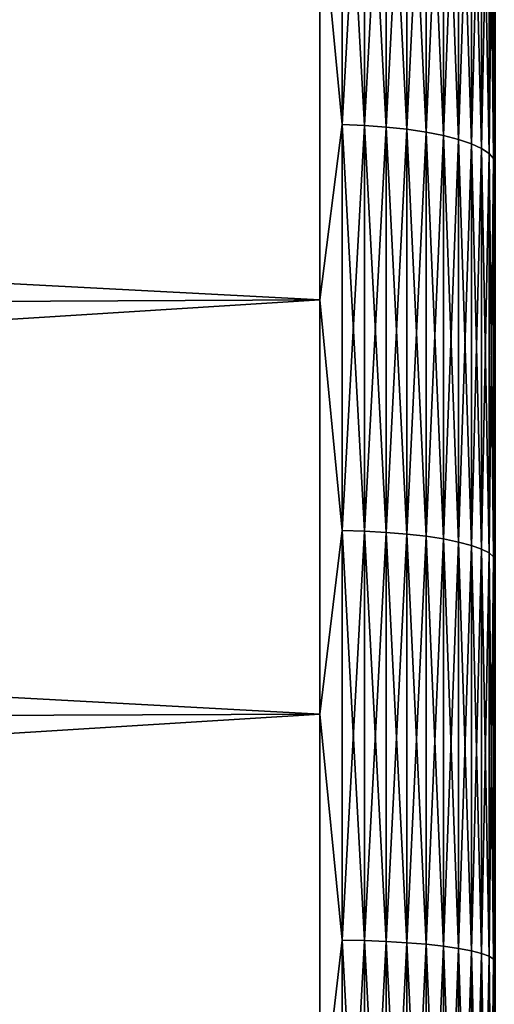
# Model space of a CAD drawing. Header units: metres. Extents: x -2 to 85, y -75 to 75.
# Tile 113 of 230: x 66.96 to 68.35, y 2.83 to 5.7. Entities that reach past the tile are written whole.
import ezdxf

# ---------------------------------------------------------------- set-up
doc = ezdxf.new("R2010")
doc.units = ezdxf.units.M
doc.layers.add('solid_21204500', color=7, linetype='CONTINUOUS')

msp = doc.modelspace()

# ---------------------------------------------------------------- linework, layer by layer
at = {"layer": 'solid_21204500'}
for points in [[(67.903748, 5.394223, -22.857141), (67.838074, 6.079084, -22.687456), (67.903748, 6.563728, -22.549147)], [(67.903748, 6.563728, 22.549147), (67.838074, 6.079085, 22.687456), (67.903748, 5.394223, 22.857141)], [(67.903748, 6.563728, 22.549147), (67.903748, 5.394223, 22.857141), (67.9692, 6.560508, 22.538086)], [(67.903748, 6.563728, -22.549147), (67.9692, 6.560508, -22.538086), (67.9692, 5.391577, -22.845928)], [(67.903748, 5.394223, -22.857141), (67.903748, 6.563728, -22.549147), (67.9692, 5.391577, -22.845928)], [(67.903748, 5.394223, 22.857141), (67.9692, 5.391577, 22.845928), (67.9692, 6.560508, 22.538086)], [(67.9692, 6.560508, 22.538086), (67.9692, 5.391577, 22.845928), (68.032547, 6.554891, 22.518787)], [(67.9692, 6.560508, -22.538086), (68.032547, 6.554891, -22.518787), (68.032547, 5.386961, -22.826366)], [(67.9692, 5.391577, -22.845928), (67.9692, 6.560508, -22.538086), (68.032547, 5.386961, -22.826366)], [(67.9692, 5.391577, 22.845928), (68.032547, 5.386961, 22.826366), (68.032547, 6.554891, 22.518787)], [(68.032547, 6.554891, 22.518787), (68.032547, 5.386961, 22.826366), (68.092674, 6.546975, 22.491592)], [(68.032547, 6.554891, -22.518787), (68.092674, 6.546975, -22.491592), (68.092674, 5.380455, -22.798801)], [(68.032547, 5.386961, -22.826366), (68.032547, 6.554891, -22.518787), (68.092674, 5.380455, -22.798801)], [(68.032547, 5.386961, 22.826366), (68.092674, 5.380455, 22.798801), (68.092674, 6.546975, 22.491592)], [(68.092674, 6.546975, 22.491592), (68.092674, 5.380455, 22.798801), (68.148514, 6.5369, 22.456982)], [(68.092674, 6.546975, -22.491592), (68.148514, 6.5369, -22.456982), (68.148514, 5.372175, -22.763718)], [(68.092674, 5.380455, -22.798801), (68.092674, 6.546975, -22.491592), (68.148514, 5.372175, -22.763718)], [(68.092674, 5.380455, 22.798801), (68.148514, 5.372175, 22.763718), (68.148514, 6.5369, 22.456982)], [(68.148514, 6.5369, 22.456982), (68.148514, 5.372175, 22.763718), (68.199074, 6.524845, 22.415565)], [(68.148514, 6.5369, -22.456982), (68.199074, 6.524845, -22.415565), (68.199074, 5.362267, -22.721735)], [(68.148514, 5.372175, -22.763718), (68.148514, 6.5369, -22.456982), (68.199074, 5.362267, -22.721735)], [(68.148514, 5.372175, 22.763718), (68.199074, 5.362267, 22.721735), (68.199074, 6.524845, 22.415565)], [(68.199074, 6.524845, 22.415565), (68.199074, 5.362267, 22.721735), (68.243469, 6.511021, 22.368076)], [(68.199074, 6.524845, -22.415565), (68.243469, 6.511021, -22.368076), (68.243469, 5.350907, -22.673597)], [(68.199074, 5.362267, -22.721735), (68.199074, 6.524845, -22.415565), (68.243469, 5.350907, -22.673597)], [(68.199074, 5.362267, 22.721735), (68.243469, 5.350907, 22.673597), (68.243469, 6.511021, 22.368076)], [(68.243469, 6.511021, 22.368076), (68.243469, 5.350907, 22.673597), (68.280907, 6.495675, 22.315355)], [(68.243469, 6.511021, -22.368076), (68.280907, 6.495675, -22.315355), (68.280907, 5.338295, -22.620155)], [(68.243469, 5.350907, -22.673597), (68.243469, 6.511021, -22.368076), (68.280907, 5.338295, -22.620155)], [(68.243469, 5.350907, 22.673597), (68.280907, 5.338295, 22.620155), (68.280907, 6.495675, 22.315355)], [(68.280907, 6.495675, 22.315355), (68.280907, 5.338295, 22.620155), (68.310738, 6.479075, 22.258329)], [(68.280907, 6.495675, -22.315355), (68.310738, 6.479075, -22.258329), (68.310738, 5.324654, -22.562351)], [(68.280907, 5.338295, -22.620155), (68.280907, 6.495675, -22.315355), (68.310738, 5.324654, -22.562351)], [(68.280907, 5.338295, 22.620155), (68.310738, 5.324654, 22.562351), (68.310738, 6.479075, 22.258329)], [(68.310738, 6.479075, 22.258329), (68.310738, 5.324654, 22.562351), (68.332428, 6.461517, 22.198009)], [(68.310738, 6.479075, -22.258329), (68.332428, 6.461517, -22.198009), (68.332428, 5.310224, -22.501209)], [(68.310738, 5.324654, -22.562351), (68.310738, 6.479075, -22.258329), (68.332428, 5.310224, -22.501209)], [(68.310738, 5.324654, 22.562351), (68.332428, 5.310224, 22.501209), (68.332428, 6.461517, 22.198009)], [(68.332428, 6.461517, 22.198009), (68.332428, 5.310224, 22.501209), (68.345589, 6.44331, 22.135462)], [(68.332428, 6.461517, -22.198009), (68.345589, 6.44331, -22.135462), (68.345589, 5.295261, -22.437805)], [(68.332428, 5.310224, -22.501209), (68.332428, 6.461517, -22.198009), (68.345589, 5.295261, -22.437805)], [(68.332428, 5.310224, 22.501209), (68.345589, 5.295261, 22.437805), (68.345589, 6.44331, 22.135462)], [(68.345589, 6.44331, 22.135462), (68.345589, 5.295261, 22.437805), (68.349998, 5.949554, 22.204657)], [(68.345589, 5.295261, -22.437805), (68.345589, 6.44331, -22.135462), (68.349998, 5.949628, -22.204636)], [(67.838074, 6.079085, 22.687456), (47.400002, 5.952838, 22.216293), (47.400002, 4.781969, 22.497395)], [(67.838074, 4.883384, 22.974518), (67.838074, 6.079085, 22.687456), (47.400002, 4.781969, 22.497395)], [(67.838074, 6.079084, -22.687456), (67.838074, 4.883384, -22.974518), (47.400002, 5.952838, -22.216293)], [(67.903748, 5.394223, 22.857141), (67.838074, 6.079085, 22.687456), (67.838074, 4.883384, 22.974518)], [(67.903748, 5.394223, -22.857141), (67.838074, 4.883384, -22.974518), (67.838074, 6.079084, -22.687456)], [(67.838074, 4.883384, -22.974518), (47.400002, 4.781969, -22.497395), (47.400002, 5.952838, -22.216293)], [(68.345589, 5.295261, -22.437805), (68.349998, 5.949628, -22.204636), (68.349998, 4.77964, -22.485529)], [(68.345589, 5.295261, 22.437805), (68.349998, 4.779564, 22.485544), (68.349998, 5.949554, 22.204657)], [(67.903748, 4.210413, -23.104523), (67.838074, 4.883384, -22.974518), (67.903748, 5.394223, -22.857141)], [(67.903748, 5.394223, 22.857141), (67.838074, 4.883384, 22.974518), (67.903748, 4.210413, 23.104523)], [(67.903748, 5.394223, 22.857141), (67.903748, 4.210413, 23.104523), (67.9692, 5.391577, 22.845928)], [(67.903748, 5.394223, -22.857141), (67.9692, 5.391577, -22.845928), (67.9692, 4.208348, -23.093189)], [(67.903748, 4.210413, -23.104523), (67.903748, 5.394223, -22.857141), (67.9692, 4.208348, -23.093189)], [(67.903748, 4.210413, 23.104523), (67.9692, 4.208348, 23.093189), (67.9692, 5.391577, 22.845928)], [(67.9692, 5.391577, 22.845928), (67.9692, 4.208348, 23.093189), (68.032547, 5.386961, 22.826366)], [(67.9692, 5.391577, -22.845928), (68.032547, 5.386961, -22.826366), (68.032547, 4.204745, -23.073416)], [(67.9692, 4.208348, -23.093189), (67.9692, 5.391577, -22.845928), (68.032547, 4.204745, -23.073416)], [(67.9692, 4.208348, 23.093189), (68.032547, 4.204745, 23.073416), (68.032547, 5.386961, 22.826366)], [(68.032547, 5.386961, 22.826366), (68.032547, 4.204745, 23.073416), (68.092674, 5.380455, 22.798801)], [(68.032547, 5.386961, -22.826366), (68.092674, 5.380455, -22.798801), (68.092674, 4.199667, -23.045551)], [(68.032547, 4.204745, -23.073416), (68.032547, 5.386961, -22.826366), (68.092674, 4.199667, -23.045551)], [(68.032547, 4.204745, 23.073416), (68.092674, 4.199667, 23.045551), (68.092674, 5.380455, 22.798801)], [(68.092674, 5.380455, 22.798801), (68.092674, 4.199667, 23.045551), (68.148514, 5.372175, 22.763718)], [(68.092674, 5.380455, -22.798801), (68.148514, 5.372175, -22.763718), (68.148514, 4.193204, -23.010088)], [(68.092674, 4.199667, -23.045551), (68.092674, 5.380455, -22.798801), (68.148514, 4.193204, -23.010088)], [(68.092674, 4.199667, 23.045551), (68.148514, 4.193204, 23.010088), (68.148514, 5.372175, 22.763718)], [(68.148514, 5.372175, 22.763718), (68.148514, 4.193204, 23.010088), (68.199074, 5.362267, 22.721735)], [(68.148514, 5.372175, -22.763718), (68.199074, 5.362267, -22.721735), (68.199074, 4.185471, -22.967651)], [(68.148514, 4.193204, -23.010088), (68.148514, 5.372175, -22.763718), (68.199074, 4.185471, -22.967651)], [(68.148514, 4.193204, 23.010088), (68.199074, 4.185471, 22.967651), (68.199074, 5.362267, 22.721735)], [(68.199074, 5.362267, 22.721735), (68.199074, 4.185471, 22.967651), (68.243469, 5.350907, 22.673597)], [(68.199074, 5.362267, -22.721735), (68.243469, 5.350907, -22.673597), (68.243469, 4.176604, -22.918993)], [(68.199074, 4.185471, -22.967651), (68.199074, 5.362267, -22.721735), (68.243469, 4.176604, -22.918993)], [(68.199074, 4.185471, 22.967651), (68.243469, 4.176604, 22.918993), (68.243469, 5.350907, 22.673597)], [(68.243469, 5.350907, 22.673597), (68.243469, 4.176604, 22.918993), (68.280907, 5.338295, 22.620155)], [(68.243469, 5.350907, -22.673597), (68.280907, 5.338295, -22.620155), (68.280907, 4.166759, -22.864971)], [(68.243469, 4.176604, -22.918993), (68.243469, 5.350907, -22.673597), (68.280907, 4.166759, -22.864971)], [(68.243469, 4.176604, 22.918993), (68.280907, 4.166759, 22.864971), (68.280907, 5.338295, 22.620155)], [(68.280907, 5.338295, 22.620155), (68.280907, 4.166759, 22.864971), (68.310738, 5.324654, 22.562351)], [(68.280907, 5.338295, -22.620155), (68.310738, 5.324654, -22.562351), (68.310738, 4.156112, -22.806543)], [(68.280907, 4.166759, -22.864971), (68.280907, 5.338295, -22.620155), (68.310738, 4.156112, -22.806543)], [(68.280907, 4.166759, 22.864971), (68.310738, 4.156112, 22.806543), (68.310738, 5.324654, 22.562351)], [(68.310738, 5.324654, 22.562351), (68.310738, 4.156112, 22.806543), (68.332428, 5.310224, 22.501209)], [(68.310738, 5.324654, -22.562351), (68.332428, 5.310224, -22.501209), (68.332428, 4.144849, -22.744738)], [(68.310738, 4.156112, -22.806543), (68.310738, 5.324654, -22.562351), (68.332428, 4.144849, -22.744738)], [(68.310738, 4.156112, 22.806543), (68.332428, 4.144849, 22.744738), (68.332428, 5.310224, 22.501209)], [(68.332428, 5.310224, 22.501209), (68.332428, 4.144849, 22.744738), (68.345589, 5.295261, 22.437805)], [(68.332428, 5.310224, -22.501209), (68.345589, 5.295261, -22.437805), (68.345589, 4.13317, -22.680649)], [(68.332428, 4.144849, -22.744738), (68.332428, 5.310224, -22.501209), (68.345589, 4.13317, -22.680649)], [(68.332428, 4.144849, 22.744738), (68.345589, 4.13317, 22.680649), (68.345589, 5.295261, 22.437805)], [(68.345589, 5.295261, 22.437805), (68.345589, 4.13317, 22.680649), (68.349998, 4.779564, 22.485544)], [(68.345589, 4.13317, -22.680649), (68.345589, 5.295261, -22.437805), (68.349998, 4.77964, -22.485529)], [(67.838074, 4.883384, -22.974518), (67.838074, 3.674298, -23.198608), (47.400002, 4.781969, -22.497395)], [(67.838074, 4.883384, 22.974518), (47.400002, 4.781969, 22.497395), (47.400002, 3.597993, 22.716831)], [(67.838074, 3.674299, 23.198608), (67.838074, 4.883384, 22.974518), (47.400002, 3.597993, 22.716831)], [(67.903748, 4.210413, -23.104523), (67.838074, 3.674298, -23.198608), (67.838074, 4.883384, -22.974518)], [(67.903748, 4.210413, 23.104523), (67.838074, 4.883384, 22.974518), (67.838074, 3.674299, 23.198608)], [(67.838074, 3.674298, -23.198608), (47.400002, 3.597993, -22.716831), (47.400002, 4.781969, -22.497395)], [(68.345589, 4.13317, -22.680649), (68.349998, 4.77964, -22.485529), (68.349998, 3.596151, -22.704897)], [(68.345589, 4.13317, 22.680649), (68.349998, 3.596075, 22.70491), (68.349998, 4.779564, 22.485544)], [(67.903748, 3.015439, -23.290634), (67.838074, 3.674298, -23.198608), (67.903748, 4.210413, -23.104523)], [(67.903748, 4.210413, 23.104523), (67.838074, 3.674299, 23.198608), (67.903748, 3.015439, 23.290634)], [(67.903748, 4.210413, 23.104523), (67.903748, 3.015439, 23.290634), (67.9692, 4.208348, 23.093189)], [(67.903748, 4.210413, -23.104523), (67.9692, 4.208348, -23.093189), (67.9692, 3.01396, -23.279209)], [(67.903748, 3.015439, -23.290634), (67.903748, 4.210413, -23.104523), (67.9692, 3.01396, -23.279209)], [(67.903748, 3.015439, 23.290634), (67.9692, 3.01396, 23.279209), (67.9692, 4.208348, 23.093189)], [(67.9692, 4.208348, 23.093189), (67.9692, 3.01396, 23.279209), (68.032547, 4.204745, 23.073416)], [(67.9692, 4.208348, -23.093189), (68.032547, 4.204745, -23.073416), (68.032547, 3.011379, -23.259277)], [(67.9692, 3.01396, -23.279209), (67.9692, 4.208348, -23.093189), (68.032547, 3.011379, -23.259277)], [(67.9692, 3.01396, 23.279209), (68.032547, 3.011379, 23.259277), (68.032547, 4.204745, 23.073416)], [(68.032547, 4.204745, 23.073416), (68.032547, 3.011379, 23.259277), (68.092674, 4.199667, 23.045551)], [(68.032547, 4.204745, -23.073416), (68.092674, 4.199667, -23.045551), (68.092674, 3.007742, -23.231188)], [(68.032547, 3.011379, -23.259277), (68.032547, 4.204745, -23.073416), (68.092674, 3.007742, -23.231188)], [(68.032547, 3.011379, 23.259277), (68.092674, 3.007742, 23.231188), (68.092674, 4.199667, 23.045551)], [(68.092674, 4.199667, 23.045551), (68.092674, 3.007742, 23.231188), (68.148514, 4.193204, 23.010088)], [(68.092674, 4.199667, -23.045551), (68.148514, 4.193204, -23.010088), (68.148514, 3.003114, -23.195438)], [(68.092674, 3.007742, -23.231188), (68.092674, 4.199667, -23.045551), (68.148514, 3.003114, -23.195438)], [(68.092674, 3.007742, 23.231188), (68.148514, 3.003114, 23.195438), (68.148514, 4.193204, 23.010088)], [(68.148514, 4.193204, 23.010088), (68.148514, 3.003114, 23.195438), (68.199074, 4.185471, 22.967651)], [(68.148514, 4.193204, -23.010088), (68.199074, 4.185471, -22.967651), (68.199074, 2.997576, -23.15266)], [(68.148514, 3.003114, -23.195438), (68.148514, 4.193204, -23.010088), (68.199074, 2.997576, -23.15266)], [(68.148514, 3.003114, 23.195438), (68.199074, 2.997576, 23.15266), (68.199074, 4.185471, 22.967651)], [(68.199074, 4.185471, 22.967651), (68.199074, 2.997576, 23.15266), (68.243469, 4.176604, 22.918993)], [(68.199074, 4.185471, -22.967651), (68.243469, 4.176604, -22.918993), (68.243469, 2.991225, -23.103611)], [(68.199074, 2.997576, -23.15266), (68.199074, 4.185471, -22.967651), (68.243469, 2.991225, -23.103611)], [(68.199074, 2.997576, 23.15266), (68.243469, 2.991225, 23.103611), (68.243469, 4.176604, 22.918993)], [(68.243469, 4.176604, 22.918993), (68.243469, 2.991225, 23.103611), (68.280907, 4.166759, 22.864971)], [(68.243469, 4.176604, -22.918993), (68.280907, 4.166759, -22.864971), (68.280907, 2.984174, -23.049154)], [(68.243469, 2.991225, -23.103611), (68.243469, 4.176604, -22.918993), (68.280907, 2.984174, -23.049154)], [(68.243469, 2.991225, 23.103611), (68.280907, 2.984174, 23.049154), (68.280907, 4.166759, 22.864971)], [(68.280907, 4.166759, 22.864971), (68.280907, 2.984174, 23.049154), (68.310738, 4.156112, 22.806543)], [(68.280907, 4.166759, -22.864971), (68.310738, 4.156112, -22.806543), (68.310738, 2.976549, -22.990255)], [(68.280907, 2.984174, -23.049154), (68.280907, 4.166759, -22.864971), (68.310738, 2.976549, -22.990255)], [(68.280907, 2.984174, 23.049154), (68.310738, 2.976549, 22.990255), (68.310738, 4.156112, 22.806543)], [(68.310738, 4.156112, 22.806543), (68.310738, 2.976549, 22.990255), (68.332428, 4.144849, 22.744738)], [(68.310738, 4.156112, -22.806543), (68.332428, 4.144849, -22.744738), (68.332428, 2.968482, -22.927952)], [(68.310738, 2.976549, -22.990255), (68.310738, 4.156112, -22.806543), (68.332428, 2.968482, -22.927952)], [(68.310738, 2.976549, 22.990255), (68.332428, 2.968482, 22.927952), (68.332428, 4.144849, 22.744738)], [(68.332428, 4.144849, 22.744738), (68.332428, 2.968482, 22.927952), (68.345589, 4.13317, 22.680649)], [(68.332428, 4.144849, -22.744738), (68.345589, 4.13317, -22.680649), (68.345589, 2.960118, -22.863346)], [(68.332428, 2.968482, -22.927952), (68.332428, 4.144849, -22.744738), (68.345589, 2.960118, -22.863346)], [(68.332428, 2.968482, 22.927952), (68.345589, 2.960118, 22.863346), (68.345589, 4.13317, 22.680649)], [(68.345589, 4.13317, 22.680649), (68.345589, 2.960118, 22.863346), (68.349998, 3.596075, 22.70491)], [(68.345589, 2.960118, -22.863346), (68.345589, 4.13317, -22.680649), (68.349998, 3.596151, -22.704897)], [(67.838074, 3.674299, 23.198608), (47.400002, 3.597993, 22.716831), (47.400002, 2.404155, 22.874004)], [(67.838074, 2.455142, 23.359114), (67.838074, 3.674299, 23.198608), (47.400002, 2.404155, 22.874004)], [(67.838074, 3.674298, -23.198608), (67.838074, 2.455141, -23.359114), (47.400002, 3.597993, -22.716831)], [(67.903748, 3.015439, 23.290634), (67.838074, 3.674299, 23.198608), (67.838074, 2.455142, 23.359114)], [(67.903748, 3.015439, -23.290634), (67.838074, 2.455141, -23.359114), (67.838074, 3.674298, -23.198608)], [(67.838074, 2.455141, -23.359114), (47.400002, 2.404155, -22.874004), (47.400002, 3.597993, -22.716831)], [(68.345589, 2.960118, -22.863346), (68.349998, 3.596151, -22.704897), (68.349998, 2.402799, -22.861988)], [(68.345589, 2.960118, 22.863346), (68.349998, 2.402722, 22.861996), (68.349998, 3.596075, 22.70491)], [(67.903748, 1.812468, -23.414984), (67.838074, 2.455141, -23.359114), (67.903748, 3.015439, -23.290634)], [(67.903748, 3.015439, 23.290634), (67.838074, 2.455142, 23.359114), (67.903748, 1.812468, 23.414984)], [(67.903748, 3.015439, 23.290634), (67.903748, 1.812468, 23.414984), (67.9692, 3.01396, 23.279209)], [(67.903748, 3.015439, -23.290634), (67.9692, 3.01396, -23.279209), (67.9692, 1.811579, -23.4035)], [(67.903748, 1.812468, -23.414984), (67.903748, 3.015439, -23.290634), (67.9692, 1.811579, -23.4035)], [(67.903748, 1.812468, 23.414984), (67.9692, 1.811579, 23.4035), (67.9692, 3.01396, 23.279209)], [(67.9692, 3.01396, 23.279209), (67.9692, 1.811579, 23.4035), (68.032547, 3.011379, 23.259277)], [(67.9692, 3.01396, -23.279209), (68.032547, 3.011379, -23.259277), (68.032547, 1.810028, -23.383459)], [(67.9692, 1.811579, -23.4035), (67.9692, 3.01396, -23.279209), (68.032547, 1.810028, -23.383459)], [(67.9692, 1.811579, 23.4035), (68.032547, 1.810028, 23.383459), (68.032547, 3.011379, 23.259277)], [(68.032547, 3.011379, 23.259277), (68.032547, 1.810028, 23.383459), (68.092674, 3.007742, 23.231188)], [(68.032547, 3.011379, -23.259277), (68.092674, 3.007742, -23.231188), (68.092674, 1.807842, -23.355221)], [(68.032547, 1.810028, -23.383459), (68.032547, 3.011379, -23.259277), (68.092674, 1.807842, -23.355221)], [(68.032547, 1.810028, 23.383459), (68.092674, 1.807842, 23.355221), (68.092674, 3.007742, 23.231188)], [(68.092674, 3.007742, 23.231188), (68.092674, 1.807842, 23.355221), (68.148514, 3.003114, 23.195438)], [(68.092674, 3.007742, -23.231188), (68.148514, 3.003114, -23.195438), (68.148514, 1.80506, -23.319281)], [(68.092674, 1.807842, -23.355221), (68.092674, 3.007742, -23.231188), (68.148514, 1.80506, -23.319281)], [(68.092674, 1.807842, 23.355221), (68.148514, 1.80506, 23.319281), (68.148514, 3.003114, 23.195438)], [(68.148514, 3.003114, 23.195438), (68.148514, 1.80506, 23.319281), (68.199074, 2.997576, 23.15266)], [(68.148514, 3.003114, -23.195438), (68.199074, 2.997576, -23.15266), (68.199074, 1.801731, -23.276274)], [(68.148514, 1.80506, -23.319281), (68.148514, 3.003114, -23.195438), (68.199074, 1.801731, -23.276274)], [(68.148514, 1.80506, 23.319281), (68.199074, 1.801731, 23.276274), (68.199074, 2.997576, 23.15266)], [(68.199074, 2.997576, 23.15266), (68.199074, 1.801731, 23.276274), (68.243469, 2.991225, 23.103611)], [(68.199074, 2.997576, -23.15266), (68.243469, 2.991225, -23.103611), (68.243469, 1.797914, -23.226963)], [(68.199074, 1.801731, -23.276274), (68.199074, 2.997576, -23.15266), (68.243469, 1.797914, -23.226963)], [(68.199074, 1.801731, 23.276274), (68.243469, 1.797914, 23.226963), (68.243469, 2.991225, 23.103611)], [(68.243469, 2.991225, 23.103611), (68.243469, 1.797914, 23.226963), (68.280907, 2.984174, 23.049154)], [(68.243469, 2.991225, -23.103611), (68.280907, 2.984174, -23.049154), (68.280907, 1.793676, -23.172215)], [(68.243469, 1.797914, -23.226963), (68.243469, 2.991225, -23.103611), (68.280907, 1.793676, -23.172215)], [(68.243469, 1.797914, 23.226963), (68.280907, 1.793676, 23.172215), (68.280907, 2.984174, 23.049154)], [(68.280907, 2.984174, 23.049154), (68.280907, 1.793676, 23.172215), (68.310738, 2.976549, 22.990255)], [(68.280907, 2.984174, -23.049154), (68.310738, 2.976549, -22.990255), (68.310738, 1.789092, -23.113001)], [(68.280907, 1.793676, -23.172215), (68.280907, 2.984174, -23.049154), (68.310738, 1.789092, -23.113001)], [(68.280907, 1.793676, 23.172215), (68.310738, 1.789092, 23.113001), (68.310738, 2.976549, 22.990255)], [(68.310738, 2.976549, 22.990255), (68.310738, 1.789092, 23.113001), (68.332428, 2.968482, 22.927952)], [(68.310738, 2.976549, -22.990255), (68.332428, 2.968482, -22.927952), (68.332428, 1.784244, -23.050365)], [(68.310738, 1.789092, -23.113001), (68.310738, 2.976549, -22.990255), (68.332428, 1.784244, -23.050365)], [(68.310738, 1.789092, 23.113001), (68.332428, 1.784244, 23.050365), (68.332428, 2.968482, 22.927952)], [(68.332428, 2.968482, 22.927952), (68.332428, 1.784244, 23.050365), (68.345589, 2.960118, 22.863346)], [(68.332428, 2.968482, -22.927952), (68.345589, 2.960118, -22.863346), (68.345589, 1.779216, -22.985415)], [(68.332428, 1.784244, -23.050365), (68.332428, 2.968482, -22.927952), (68.345589, 1.779216, -22.985415)], [(68.332428, 1.784244, 23.050365), (68.345589, 1.779216, 22.985415), (68.345589, 2.960118, 22.863346)], [(68.345589, 2.960118, 22.863346), (68.345589, 1.779216, 22.985415), (68.349998, 2.402722, 22.861996)], [(68.345589, 1.779216, -22.985415), (68.345589, 2.960118, -22.863346), (68.349998, 2.402799, -22.861988)]]:
    msp.add_3dface(points, dxfattribs=at)

doc.saveas('drawing.dxf')
